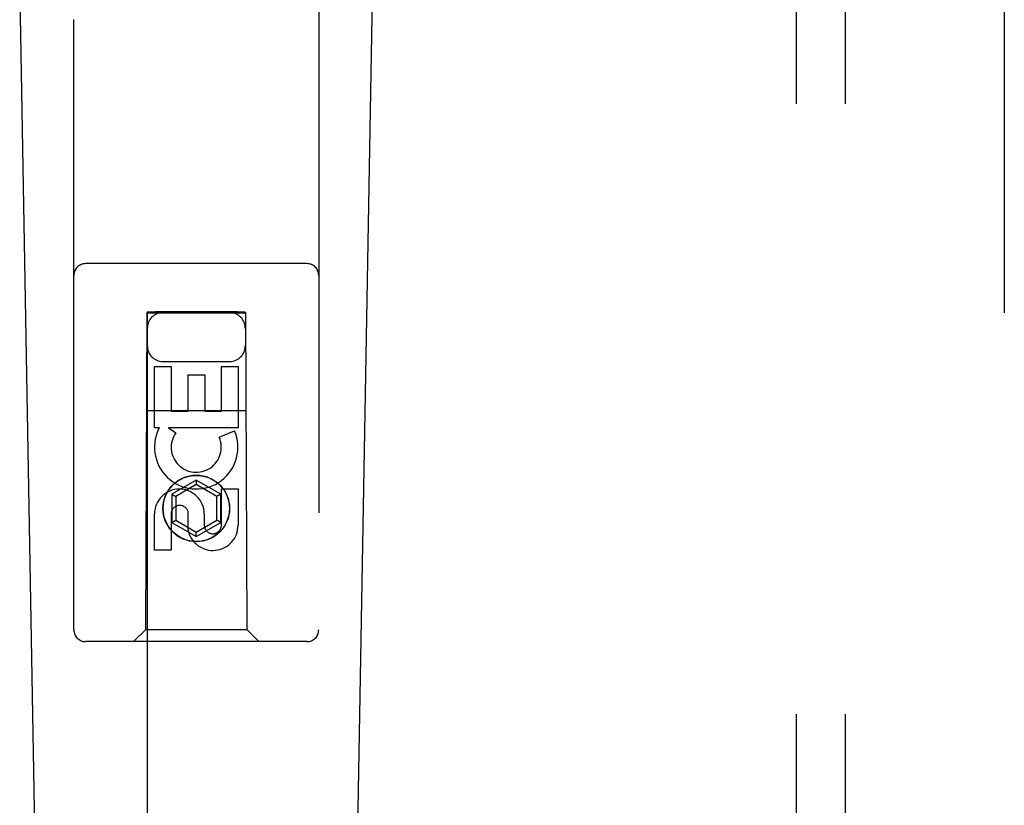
# Model space of a CAD drawing. Header units: inches. Extents: x 0 to 283, y 0 to 183.
# Tile 63 of 81: x 131.53 to 134.04, y 90.33 to 92.33. Entities that reach past the tile are written whole.
import ezdxf

# ---------------------------------------------------------------- set-up
doc = ezdxf.new("R2010")
doc.units = ezdxf.units.IN
doc.header["$LTSCALE"] = 15.583333
doc.header["$MEASUREMENT"] = 0
doc.linetypes.add('HIDDEN', pattern=[0.2, 0.1, -0.1])
for name, color, linetype in [('DEFAULT_2', 8, 'HIDDEN'), ('RIGHTHAND_DOOR_ASSEMBLY', 7, 'CONTINUOUS'), ('SUBPANEL', 7, 'CONTINUOUS')]:
    doc.layers.add(name, color=color, linetype=linetype)

msp = doc.modelspace()

# ---------------------------------------------------------------- linework, layer by layer
at = {"layer": 'DEFAULT_2', "color": 8, "linetype": 'HIDDEN'}
msp.add_line((134.0419, 124.3083), (134.0419, 63.2043), dxfattribs=at)
at = {"layer": 'RIGHTHAND_DOOR_ASSEMBLY', "color": 8, "linetype": 'HIDDEN'}
for p, q in [((131.6669, 90.7738), (131.6669, 92.6313)), ((132.2919, 92.6313), (132.2919, 90.7738)), ((132.2619, 91.7088), (131.6969, 91.7088)), ((131.8529, 91.5838), (131.8494, 90.7738)), ((131.8529, 91.5838), (132.1059, 91.5838)), ((131.8544, 91.5855), (131.8544, 63.5838)), ((131.8551, 91.5855), (131.8563, 91.5856)), ((131.8563, 91.5856), (131.8603, 91.5856)), ((132.0844, 91.5856), (131.8744, 91.5856)), ((132.0844, 91.5856), (132.0973, 91.5856)), ((132.1044, 63.5838), (132.1044, 91.5855)), ((132.1094, 90.7738), (132.1059, 91.5838)), ((131.8744, 91.5825), (131.8616, 91.5825)), ((132.0862, 91.5825), (131.8744, 91.5825)), ((132.0986, 91.5825), (132.0862, 91.5825)), ((132.1025, 91.5825), (132.0986, 91.5825)), ((132.1037, 91.5825), (132.1025, 91.5825)), ((131.8944, 91.4588), (132.0644, 91.4588)), ((131.8728, 91.4459), (131.9153, 91.4459)), ((131.8728, 91.2898), (131.8728, 91.4459)), ((131.9153, 91.4459), (131.9153, 91.3324)), ((132.0436, 91.4459), (132.0861, 91.4459)), ((132.0436, 91.3324), (132.0436, 91.4459)), ((132.0861, 91.4459), (132.0861, 91.2898)), ((131.9587, 91.4246), (132.0012, 91.4246)), ((131.9587, 91.3324), (131.9587, 91.4246)), ((132.0012, 91.4246), (132.0012, 91.3324)), ((131.8518, 91.3338), (132.107, 91.3338)), ((131.9153, 91.3324), (131.9587, 91.3324)), ((132.0012, 91.3324), (132.0436, 91.3324)), ((131.8851, 91.2898), (131.8728, 91.2898)), ((131.8833, 91.2863), (131.8851, 91.2898)), ((132.0861, 91.2898), (131.9085, 91.2898)), ((131.9085, 91.2898), (131.927, 91.2768)), ((132.038, 91.2654), (132.0771, 91.2823)), ((131.9794, 91.1563), (131.9169, 91.1202)), ((132.0419, 91.1202), (131.9794, 91.1563)), ((131.9794, 91.1563), (131.9794, 91.1447)), ((131.9794, 91.1447), (131.9269, 91.1144)), ((132.0319, 91.1144), (131.9794, 91.1447)), ((132.0436, 91.1335), (132.0861, 91.1335)), ((132.0436, 91.0411), (132.0436, 91.1335)), ((132.0861, 91.1335), (132.0861, 91.0411)), ((131.9169, 91.1202), (131.9269, 91.1144)), ((131.9169, 91.1202), (131.9169, 91.048)), ((131.9269, 91.1144), (131.9269, 91.0538)), ((132.0419, 91.1202), (132.0319, 91.1144)), ((132.0319, 91.0538), (132.0319, 91.1144)), ((132.0419, 91.048), (132.0419, 91.1202)), ((131.8728, 90.9772), (131.8728, 91.0697)), ((131.9153, 91.0697), (131.9153, 90.9772)), ((131.9588, 91.0273), (131.9588, 91.0736)), ((131.9997, 91.0697), (131.9997, 91.0411)), ((131.9169, 91.048), (131.9269, 91.0538)), ((131.9169, 91.048), (131.9794, 91.0119)), ((131.9269, 91.0538), (131.9794, 91.0235)), ((131.9794, 91.0235), (132.0319, 91.0538)), ((131.9794, 91.0119), (132.0419, 91.048)), ((132.0419, 91.048), (132.0319, 91.0538)), ((131.9794, 91.0119), (131.9794, 91.0235)), ((131.9153, 90.9772), (131.8728, 90.9772)), ((131.8494, 90.7738), (131.8194, 90.7438)), ((132.1094, 90.7738), (131.8494, 90.7738)), ((132.1094, 90.7738), (132.1394, 90.7438)), ((132.2619, 90.7438), (131.6969, 90.7438))]:
    msp.add_line(p, q, dxfattribs=at)
at = {"layer": 'RIGHTHAND_DOOR_ASSEMBLY', "color": 7, "linetype": 'Continuous'}
for p, q in [((131.6009, 88.3218), (131.5286, 92.4612)), ((132.3579, 88.3218), (132.4302, 92.4612))]:
    msp.add_line(p, q, dxfattribs=at)
at = {"layer": 'RIGHTHAND_DOOR_ASSEMBLY', "color": 8, "linetype": 'HIDDEN'}
for points in [[(131.8544, 91.5855), (131.8545, 91.5855), (131.8547, 91.5855), (131.8551, 91.5855)], [(131.8603, 91.5856), (131.8727, 91.5856), (131.8744, 91.5856)], [(132.0973, 91.5856), (132.1017, 91.5856), (132.1025, 91.5856)], [(132.1025, 91.5856), (132.1037, 91.5855), (132.1041, 91.5855), (132.1043, 91.5855), (132.1044, 91.5855)], [(131.8563, 91.5825), (131.8551, 91.5825), (131.8547, 91.5825), (131.8545, 91.5826), (131.8544, 91.5826)], [(131.8616, 91.5825), (131.8571, 91.5825), (131.8563, 91.5825)], [(132.1044, 91.5826), (132.1043, 91.5826), (132.1041, 91.5825), (132.1037, 91.5825)]]:
    msp.add_lwpolyline(points, dxfattribs=at)
for radius in [0.085, 0.0845]:
    msp.add_circle((131.9794, 91.0838), radius, dxfattribs=at)
for centre, radius, start, end in [((131.6969, 91.6788), 0.03, 90, 180), ((132.2619, 91.6788), 0.03, 0, 90), ((131.8944, 91.5438), 0.04, 90, 180), ((132.0644, 91.5438), 0.04, 0, 90), ((131.8944, 91.4988), 0.04, 180, 270), ((132.0644, 91.4988), 0.04, 270, 360), ((131.9793, 91.24), 0.1065, 154.2636, 23.4027), ((131.9793, 91.24), 0.0639, 144.8895, 23.4026), ((131.9363, 91.0697), 0.0635, 0, 180), ((131.9372, 91.0697), 0.0219, 10.307, 180), ((132.0217, 91.041), 0.0644, 192.2995, 0.0775), ((132.0217, 91.0411), 0.0219, 179.9011, 360), ((131.6969, 90.7738), 0.03, 180, 270), ((132.2619, 90.7738), 0.03, 270, 360)]:
    msp.add_arc(centre, radius, start, end, dxfattribs=at)
at = {"layer": 'SUBPANEL', "color": 8, "linetype": 'HIDDEN'}
for p, q in [((133.5107, 121.725), (133.5107, 65.7875)), ((133.6357, 121.725), (133.6357, 65.7875))]:
    msp.add_line(p, q, dxfattribs=at)

doc.saveas('drawing.dxf')
